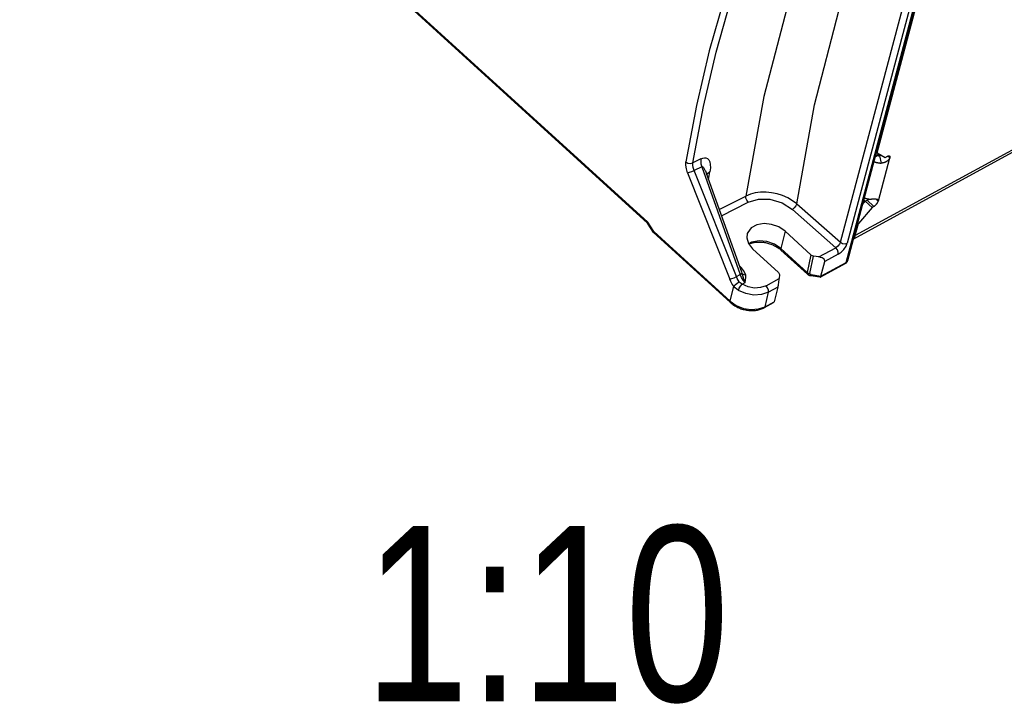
# Model space of a CAD drawing. Extents: x 0 to 594, y 0 to 420.
# Tile 49 of 105: x 524 to 543, y 73 to 86. Entities that reach past the tile are written whole.
import ezdxf

# ---------------------------------------------------------------- set-up
doc = ezdxf.new("R2010")
doc.units = 0
doc.header["$LTSCALE"] = 32.67
doc.layers.get('0').update_dxf_attribs({"linetype": 'CONTINUOUS'})
doc.layers.add('DATUM_AXIS', color=7, linetype='CONTINUOUS')
doc.styles.get("Standard").update_dxf_attribs({"font": 'txt', "width": 0.8})

msp = doc.modelspace()

# ---------------------------------------------------------------- linework, layer by layer
at = {"color": 9, "linetype": 'CONTINUOUS'}
for p, q in [((496.295, 118.505), (536.17, 82.211)), ((540.135, 81.408), (542.914, 91.88)), ((540.019, 81.809), (541.525, 87.484)), ((541.662, 87.464), (540.156, 81.789)), ((540.72, 83.536), (540.791, 83.575)), ((540.793, 83.539), (540.8, 83.568)), ((540.798, 83.57), (540.8, 83.568)), ((540.8, 83.57), (540.8, 83.568)), ((537.247, 83.319), (537.097, 83.246)), ((537.939, 81.123), (537.097, 83.246)), ((537.247, 83.319), (538.018, 81.166)), ((536.964, 83.2), (537.806, 81.076)), ((537.335, 83.196), (537.338, 83.19)), ((537.598, 82.463), (538.129, 82.734)), ((540.487, 82.658), (540.517, 82.631)), ((540.558, 82.653), (540.564, 82.678)), ((537.642, 82.339), (538.177, 82.612)), ((539.058, 82.468), (539.928, 81.702)), ((539.147, 82.577), (540.019, 81.809)), ((540.467, 82.582), (540.472, 82.577)), ((536.288, 82.022), (536.17, 82.211)), ((538.913, 82.031), (538.826, 81.687)), ((536.288, 82.022), (537.817, 80.63)), ((538.826, 81.687), (539.353, 81.207)), ((539.587, 81.516), (539.928, 81.702)), ((539.427, 81.558), (539.353, 81.207)), ((539.405, 81.185), (539.478, 81.534)), ((539.976, 81.572), (539.707, 81.426)), ((540.164, 81.443), (540.164, 81.444)), ((538.039, 81.299), (538.001, 81.336)), ((538.016, 81.293), (538.039, 81.299)), ((539.629, 81.133), (540.135, 81.408)), ((540.12, 81.388), (540.135, 81.408)), ((537.939, 81.123), (538.018, 81.166)), ((538.043, 81.218), (538.051, 81.191)), ((538.532, 80.941), (538.795, 81.084)), ((539.435, 81.163), (539.629, 81.133)), ((537.817, 80.63), (537.888, 80.93)), ((538.054, 80.973), (538.116, 81.007)), ((538.771, 80.916), (538.58, 80.812)), ((538.512, 80.523), (538.58, 80.812)), ((538.512, 80.523), (538.498, 80.503)), ((538.512, 80.523), (538.693, 80.622))]:
    msp.add_line(p, q, dxfattribs=at)
at = {"color": 7, "linetype": 'CONTINUOUS'}
for p, q in [((496.306, 118.475), (536.166, 82.194)), ((540.164, 81.444), (542.937, 91.893)), ((537.233, 83.477), (537.071, 83.399)), ((540.717, 83.526), (540.799, 83.571)), ((537.385, 83.058), (537.412, 83.215)), ((537.338, 83.19), (537.336, 83.193)), ((537.338, 83.19), (537.338, 83.19)), ((537.338, 83.189), (538.043, 81.219)), ((536.284, 82.005), (536.166, 82.195)), ((538.913, 82.031), (539.427, 81.558)), ((536.285, 82.004), (536.284, 82.005)), ((537.821, 80.606), (536.285, 82.004)), ((538.265, 81.678), (538.779, 81.205)), ((539.362, 81.171), (538.831, 81.654)), ((539.587, 81.516), (539.478, 81.534)), ((540.12, 81.388), (539.618, 81.114)), ((539.629, 81.133), (539.707, 81.426)), ((538.043, 81.219), (538.043, 81.218)), ((538.799, 81.163), (538.795, 81.084)), ((539.61, 81.113), (539.426, 81.142)), ((539.611, 81.113), (539.618, 81.114)), ((539.618, 81.114), (539.629, 81.133)), ((538.771, 80.916), (538.693, 80.622)), ((538.676, 80.6), (538.498, 80.503)), ((538.693, 80.622), (538.676, 80.601))]:
    msp.add_line(p, q, dxfattribs=at)
for points in [[(539.201, 87.246), (538.979, 86.606), (538.489, 84.723), (538.129, 82.734)], [(536.166, 82.194), (536.165, 82.196), (536.17, 82.211)], [(538.913, 82.031), (538.79, 82.116), (538.643, 82.168), (538.492, 82.183), (538.351, 82.159), (538.238, 82.098), (538.167, 82.008), (538.158, 81.982)], [(536.284, 82.005), (536.283, 82.006), (536.288, 82.022)], [(538.158, 81.982), (538.148, 81.9), (538.181, 81.785), (538.265, 81.678)], [(538.189, 81.775), (538.194, 81.778), (538.21, 81.784), (538.226, 81.789), (538.242, 81.795), (538.26, 81.799), (538.278, 81.804), (538.297, 81.807), (538.316, 81.81), (538.336, 81.812), (538.356, 81.814), (538.377, 81.815), (538.397, 81.815), (538.418, 81.815), (538.439, 81.814), (538.46, 81.812), (538.48, 81.81), (538.501, 81.807), (538.522, 81.803), (538.542, 81.799), (538.563, 81.794), (538.583, 81.788), (538.604, 81.782), (538.625, 81.775), (538.645, 81.767), (538.665, 81.759), (538.684, 81.75), (538.703, 81.741), (538.722, 81.731), (538.74, 81.721), (538.757, 81.71), (538.774, 81.699), (538.79, 81.688), (538.805, 81.677), (538.819, 81.665), (538.831, 81.654)], [(539.478, 81.534), (539.459, 81.539), (539.442, 81.547), (539.427, 81.558)], [(539.707, 81.426), (539.708, 81.44), (539.703, 81.455), (539.692, 81.47), (539.675, 81.484), (539.652, 81.497), (539.623, 81.508), (539.587, 81.516)], [(540.12, 81.388), (540.126, 81.391), (540.131, 81.395), (540.136, 81.399), (540.14, 81.403), (540.145, 81.407), (540.148, 81.412), (540.152, 81.416), (540.155, 81.421), (540.158, 81.427), (540.161, 81.432), (540.163, 81.438), (540.164, 81.444)], [(538.771, 80.916), (538.775, 80.932), (538.779, 80.952), (538.783, 80.974), (538.786, 80.999), (538.79, 81.027), (538.793, 81.055), (538.795, 81.084)], [(538.779, 81.205), (538.79, 81.192), (538.797, 81.178), (538.799, 81.163)], [(539.361, 81.171), (539.365, 81.169), (539.37, 81.164), (539.376, 81.161), (539.382, 81.157), (539.388, 81.153), (539.395, 81.15), (539.403, 81.148), (539.411, 81.145), (539.419, 81.143), (539.426, 81.142)], [(538.58, 80.812), (538.445, 80.764), (538.29, 80.754), (538.13, 80.784), (537.982, 80.849)], [(537.817, 80.63), (537.937, 80.546), (538.082, 80.489), (538.236, 80.465), (538.384, 80.477), (538.512, 80.523)], [(537.821, 80.606), (537.837, 80.592), (537.854, 80.578), (537.871, 80.565), (537.889, 80.553), (537.908, 80.541), (537.927, 80.53), (537.947, 80.519), (537.967, 80.509), (537.988, 80.5), (538.009, 80.491), (538.031, 80.483), (538.052, 80.476), (538.074, 80.469), (538.096, 80.464), (538.119, 80.459), (538.141, 80.455), (538.164, 80.451), (538.186, 80.448), (538.209, 80.447), (538.231, 80.445), (538.254, 80.445), (538.276, 80.446), (538.298, 80.447), (538.32, 80.449), (538.341, 80.452), (538.362, 80.456), (538.383, 80.46), (538.404, 80.465), (538.424, 80.472), (538.443, 80.478), (538.462, 80.486), (538.48, 80.494), (538.498, 80.503)]]:
    msp.add_lwpolyline(points, dxfattribs=at)
at = {"color": 9, "linetype": 'CONTINUOUS'}
for points in [[(539.147, 82.577), (539.503, 84.558), (539.989, 86.432), (540.198, 87.033)], [(537.695, 86.683), (537.397, 85.633), (537.143, 84.543), (536.932, 83.415)], [(537.071, 83.399), (537.281, 84.523), (537.534, 85.61), (537.831, 86.656)], [(536.964, 83.2), (536.94, 83.276), (536.929, 83.349), (536.932, 83.415)], [(536.93, 83.416), (536.973, 83.393), (537.025, 83.386), (537.071, 83.399)], [(537.233, 83.477), (537.228, 83.429), (537.233, 83.376), (537.247, 83.319)], [(537.233, 83.477), (537.267, 83.491), (537.3, 83.497), (537.332, 83.494), (537.362, 83.481), (537.387, 83.456), (537.407, 83.418), (537.419, 83.367), (537.422, 83.299), (537.412, 83.215)], [(536.966, 83.2), (537.005, 83.208), (537.053, 83.225), (537.097, 83.246)], [(537.097, 83.246), (537.079, 83.301), (537.07, 83.352), (537.071, 83.399)], [(537.247, 83.319), (537.254, 83.321), (537.261, 83.319), (537.269, 83.315), (537.276, 83.309), (537.283, 83.301), (537.29, 83.291), (537.298, 83.28), (537.305, 83.266), (537.312, 83.252), (537.32, 83.235), (537.327, 83.217), (537.335, 83.196)], [(537.412, 83.215), (537.354, 83.169), (537.349, 83.157)], [(539.147, 82.577), (539.063, 82.641), (538.967, 82.697), (538.864, 82.743), (538.756, 82.778), (538.644, 82.801), (538.532, 82.813), (538.422, 82.811), (538.317, 82.797), (538.219, 82.772), (538.129, 82.734)], [(538.177, 82.612), (538.149, 82.65), (538.132, 82.694), (538.129, 82.734)], [(538.177, 82.612), (538.379, 82.672), (538.605, 82.67), (538.857, 82.597), (539.058, 82.468)], [(539.147, 82.577), (539.128, 82.536), (539.095, 82.496), (539.058, 82.468)], [(538.826, 81.687), (538.701, 81.772), (538.55, 81.826), (538.392, 81.84), (538.245, 81.814), (538.184, 81.781)], [(538.827, 81.689), (538.827, 81.66), (538.831, 81.654)], [(540.019, 81.809), (540, 81.769), (539.967, 81.73), (539.928, 81.702)], [(539.976, 81.572), (539.976, 81.614), (539.959, 81.661), (539.928, 81.702)], [(539.976, 81.572), (540.034, 81.613), (540.088, 81.668), (540.131, 81.729), (540.156, 81.789)], [(540.017, 81.81), (540.061, 81.785), (540.111, 81.777), (540.156, 81.789)], [(540.135, 81.408), (540.16, 81.433), (540.164, 81.443)], [(538.126, 81.153), (538.112, 81.2), (538.083, 81.248), (538.039, 81.299)], [(537.888, 80.93), (537.856, 80.976), (537.829, 81.025), (537.806, 81.076)], [(537.807, 81.076), (537.847, 81.085), (537.895, 81.102), (537.939, 81.123)], [(537.998, 81.019), (537.975, 81.052), (537.955, 81.087), (537.939, 81.123)], [(538.018, 81.166), (538.034, 81.176), (538.046, 81.184), (538.051, 81.191)], [(538.116, 81.007), (538.077, 81.053), (538.043, 81.107), (538.018, 81.166)], [(538.126, 81.153), (538.094, 81.158), (538.068, 81.172), (538.051, 81.191)], [(538.051, 81.191), (538.07, 81.123), (538.092, 81.06), (538.116, 81.007)], [(538.116, 81.007), (538.125, 81.056), (538.129, 81.105), (538.126, 81.153)], [(539.353, 81.207), (539.368, 81.197), (539.385, 81.189), (539.405, 81.185)], [(539.361, 81.171), (539.353, 81.184), (539.353, 81.207)], [(539.435, 81.163), (539.419, 81.167), (539.408, 81.175), (539.405, 81.185)], [(539.435, 81.163), (539.428, 81.144), (539.426, 81.142)], [(537.982, 80.849), (537.947, 80.873), (537.916, 80.9), (537.888, 80.93)], [(537.889, 80.932), (537.917, 80.961), (537.957, 80.993), (537.998, 81.019)], [(537.982, 80.849), (537.998, 80.891), (538.024, 80.936), (538.054, 80.973)], [(538.054, 80.973), (538.033, 80.985), (538.014, 81.001), (537.998, 81.019)], [(538.532, 80.941), (538.424, 80.903), (538.3, 80.896), (538.173, 80.92), (538.054, 80.973)], [(538.58, 80.812), (538.58, 80.853), (538.563, 80.901), (538.532, 80.941)], [(537.821, 80.606), (537.818, 80.609), (537.817, 80.63)]]:
    msp.add_lwpolyline(points, dxfattribs=at)
at = {"layer": 'DATUM_AXIS', "color": 7, "linetype": 'CONTINUOUS'}
for p, q in [((540.754, 83.596), (542.959, 91.905)), ((545.692, 84.825), (540.279, 81.874)), ((540.739, 83.609), (540.754, 83.596)), ((540.754, 83.596), (540.915, 83.507)), ((540.915, 83.507), (540.951, 83.526)), ((540.462, 82.566), (540.516, 82.63)), ((540.516, 82.63), (540.552, 82.65)), ((540.516, 82.63), (540.65, 82.508)), ((540.646, 82.67), (540.641, 82.67)), ((540.678, 82.67), (540.646, 82.67)), ((540.68, 82.67), (540.678, 82.67)), ((540.699, 82.67), (540.68, 82.67)), ((540.707, 82.67), (540.699, 82.67)), ((540.713, 82.669), (540.707, 82.67)), ((540.717, 82.669), (540.713, 82.669)), ((540.721, 82.669), (540.717, 82.669)), ((540.725, 82.669), (540.721, 82.669)), ((540.65, 82.508), (540.379, 82.184)), ((540.686, 82.528), (540.65, 82.508)), ((540.315, 81.943), (540.379, 82.184)), ((540.364, 82.197), (540.379, 82.184))]:
    msp.add_line(p, q, dxfattribs=at)
at = {"layer": 'DATUM_AXIS', "color": 9, "linetype": 'CONTINUOUS'}
for p, q in [((545.74, 84.9), (540.315, 81.943)), ((540.776, 82.636), (541.004, 83.497)), ((540.801, 83.538), (540.833, 83.393)), ((541.004, 83.497), (540.965, 83.533)), ((540.552, 82.65), (540.686, 82.528)), ((540.741, 82.668), (540.776, 82.636)), ((540.315, 81.943), (540.3, 81.956))]:
    msp.add_line(p, q, dxfattribs=at)
at = {"layer": 'DATUM_AXIS', "color": 7, "linetype": 'CONTINUOUS'}
for points in [[(540.689, 83.421), (540.691, 83.42), (540.694, 83.419), (540.698, 83.418), (540.701, 83.417), (540.704, 83.416), (540.707, 83.415), (540.71, 83.413), (540.714, 83.412), (540.717, 83.411), (540.72, 83.41), (540.723, 83.41), (540.727, 83.409), (540.73, 83.408), (540.733, 83.407), (540.736, 83.406), (540.74, 83.405), (540.743, 83.404), (540.746, 83.404), (540.75, 83.403), (540.753, 83.402), (540.756, 83.402), (540.76, 83.401), (540.763, 83.4), (540.766, 83.4), (540.769, 83.399), (540.773, 83.399), (540.776, 83.398), (540.779, 83.398), (540.783, 83.397), (540.786, 83.397), (540.789, 83.396), (540.793, 83.396), (540.796, 83.395), (540.799, 83.395), (540.803, 83.395), (540.806, 83.395), (540.809, 83.394), (540.813, 83.394), (540.816, 83.394), (540.819, 83.394), (540.823, 83.394), (540.826, 83.393), (540.829, 83.393), (540.833, 83.393)], [(540.755, 83.547), (540.756, 83.546), (540.758, 83.546), (540.759, 83.545), (540.76, 83.545), (540.762, 83.545), (540.763, 83.544), (540.765, 83.544), (540.766, 83.543), (540.767, 83.543), (540.769, 83.543), (540.77, 83.542), (540.772, 83.542), (540.773, 83.542), (540.775, 83.541), (540.776, 83.541), (540.778, 83.541), (540.779, 83.54), (540.781, 83.54), (540.782, 83.54), (540.783, 83.54), (540.785, 83.539), (540.786, 83.539), (540.788, 83.539), (540.789, 83.539), (540.791, 83.539), (540.792, 83.539), (540.794, 83.539), (540.795, 83.539), (540.797, 83.538), (540.798, 83.538), (540.8, 83.538), (540.801, 83.538)], [(540.833, 83.552), (540.833, 83.552), (540.832, 83.551), (540.831, 83.55), (540.83, 83.55), (540.829, 83.549), (540.829, 83.549), (540.828, 83.548), (540.827, 83.548), (540.826, 83.547), (540.826, 83.547), (540.825, 83.546), (540.824, 83.546), (540.823, 83.545), (540.823, 83.545), (540.822, 83.544), (540.821, 83.544), (540.821, 83.543), (540.82, 83.543), (540.819, 83.543), (540.818, 83.542), (540.818, 83.542), (540.817, 83.542), (540.816, 83.541), (540.816, 83.541), (540.815, 83.541), (540.814, 83.541), (540.814, 83.54), (540.813, 83.54), (540.812, 83.54), (540.812, 83.54), (540.811, 83.54), (540.81, 83.539), (540.81, 83.539), (540.809, 83.539), (540.808, 83.539), (540.808, 83.539), (540.807, 83.539), (540.806, 83.539), (540.806, 83.539), (540.805, 83.539), (540.805, 83.538), (540.804, 83.538), (540.803, 83.538), (540.803, 83.538), (540.802, 83.538), (540.802, 83.538), (540.801, 83.538)], [(541.004, 83.497), (541.004, 83.496), (541.004, 83.495), (541.004, 83.495), (541.004, 83.494), (541.003, 83.493), (541.003, 83.493), (541.003, 83.492), (541.003, 83.491), (541.002, 83.491), (541.002, 83.49), (541.002, 83.489), (541.001, 83.488), (541.001, 83.488), (541.001, 83.487), (541, 83.486), (541, 83.485), (541, 83.484), (540.999, 83.484), (540.999, 83.483), (540.998, 83.482), (540.998, 83.481), (540.997, 83.48), (540.997, 83.479), (540.996, 83.479), (540.996, 83.478), (540.995, 83.477), (540.995, 83.476), (540.994, 83.475), (540.994, 83.474), (540.993, 83.473), (540.993, 83.472), (540.992, 83.471), (540.991, 83.47), (540.991, 83.469), (540.99, 83.468), (540.989, 83.467), (540.988, 83.467), (540.988, 83.466), (540.987, 83.465), (540.986, 83.463), (540.985, 83.462), (540.984, 83.461), (540.984, 83.46), (540.983, 83.459), (540.982, 83.458), (540.981, 83.457), (540.98, 83.456), (540.979, 83.455), (540.978, 83.454), (540.977, 83.453), (540.976, 83.452), (540.974, 83.45), (540.973, 83.449), (540.972, 83.448), (540.971, 83.447), (540.97, 83.446), (540.968, 83.444), (540.967, 83.443), (540.966, 83.442), (540.964, 83.441), (540.963, 83.44), (540.962, 83.438), (540.96, 83.437), (540.959, 83.436), (540.957, 83.435), (540.956, 83.434), (540.954, 83.432), (540.952, 83.431), (540.951, 83.43), (540.949, 83.429), (540.947, 83.428), (540.946, 83.427), (540.944, 83.425), (540.942, 83.424), (540.94, 83.423), (540.938, 83.422), (540.936, 83.421), (540.934, 83.42), (540.933, 83.418), (540.93, 83.417), (540.928, 83.416), (540.926, 83.415), (540.924, 83.414), (540.922, 83.413), (540.92, 83.412), (540.918, 83.411), (540.916, 83.41), (540.914, 83.409), (540.911, 83.408), (540.909, 83.407), (540.907, 83.406), (540.904, 83.406), (540.902, 83.405), (540.9, 83.404), (540.898, 83.403), (540.895, 83.402), (540.893, 83.402), (540.89, 83.401), (540.888, 83.4), (540.886, 83.4), (540.883, 83.399), (540.881, 83.399), (540.878, 83.398), (540.876, 83.397), (540.873, 83.397), (540.871, 83.396), (540.868, 83.396), (540.866, 83.396), (540.863, 83.395), (540.861, 83.395), (540.858, 83.395), (540.856, 83.394), (540.853, 83.394), (540.851, 83.394), (540.848, 83.394), (540.845, 83.394), (540.843, 83.393), (540.84, 83.393), (540.838, 83.393), (540.835, 83.393), (540.833, 83.393)], [(540.951, 83.526), (540.952, 83.527), (540.953, 83.528), (540.954, 83.528), (540.955, 83.529), (540.956, 83.529), (540.957, 83.53), (540.958, 83.53), (540.959, 83.531), (540.96, 83.531), (540.961, 83.531), (540.962, 83.532), (540.963, 83.532), (540.964, 83.533), (540.965, 83.533), (540.966, 83.533), (540.967, 83.534), (540.968, 83.534), (540.969, 83.534), (540.97, 83.535), (540.971, 83.535), (540.972, 83.535), (540.973, 83.535), (540.974, 83.536), (540.975, 83.536), (540.976, 83.536), (540.976, 83.536), (540.977, 83.536), (540.978, 83.536), (540.979, 83.537), (540.98, 83.537), (540.981, 83.537), (540.982, 83.537), (540.982, 83.537), (540.983, 83.537), (540.984, 83.537), (540.985, 83.537), (540.986, 83.537), (540.986, 83.537), (540.987, 83.537), (540.988, 83.537), (540.989, 83.536), (540.989, 83.536), (540.99, 83.536), (540.991, 83.536), (540.991, 83.536), (540.992, 83.536), (540.993, 83.536), (540.993, 83.535), (540.994, 83.535), (540.995, 83.535), (540.995, 83.535), (540.996, 83.534), (540.996, 83.534), (540.997, 83.534), (540.997, 83.533), (540.998, 83.533), (540.998, 83.533), (540.999, 83.532), (540.999, 83.532), (541, 83.531)], [(541, 83.531), (541, 83.531), (541, 83.531), (541.001, 83.531), (541.001, 83.53), (541.002, 83.53), (541.002, 83.529), (541.002, 83.529), (541.003, 83.528), (541.003, 83.527), (541.003, 83.527), (541.004, 83.526), (541.004, 83.526), (541.004, 83.525), (541.005, 83.525), (541.005, 83.524), (541.005, 83.523), (541.005, 83.523), (541.005, 83.522), (541.006, 83.521), (541.006, 83.521), (541.006, 83.52), (541.006, 83.519), (541.006, 83.518), (541.006, 83.518), (541.006, 83.517), (541.007, 83.516), (541.007, 83.515), (541.007, 83.514), (541.007, 83.514), (541.007, 83.513), (541.007, 83.512), (541.007, 83.511), (541.007, 83.51), (541.007, 83.509), (541.007, 83.508), (541.006, 83.507), (541.006, 83.507), (541.006, 83.506), (541.006, 83.505), (541.006, 83.504), (541.006, 83.503), (541.006, 83.502), (541.005, 83.501), (541.005, 83.5), (541.005, 83.499), (541.005, 83.498), (541.004, 83.497)], [(540.497, 82.698), (540.499, 82.697), (540.502, 82.696), (540.506, 82.695), (540.509, 82.693), (540.512, 82.692), (540.515, 82.691), (540.518, 82.69), (540.522, 82.689), (540.525, 82.688), (540.528, 82.687), (540.531, 82.686), (540.535, 82.685), (540.538, 82.685), (540.541, 82.684), (540.544, 82.683), (540.548, 82.682), (540.551, 82.681), (540.554, 82.68), (540.558, 82.68), (540.561, 82.679), (540.564, 82.678), (540.568, 82.678), (540.571, 82.677), (540.574, 82.676), (540.578, 82.676), (540.581, 82.675), (540.584, 82.675), (540.588, 82.674), (540.591, 82.674), (540.594, 82.673), (540.598, 82.673), (540.601, 82.673), (540.604, 82.672), (540.608, 82.672), (540.611, 82.672), (540.614, 82.671), (540.618, 82.671), (540.621, 82.671), (540.624, 82.671), (540.627, 82.671), (540.631, 82.67), (540.634, 82.67), (540.637, 82.67), (540.641, 82.67)], [(540.552, 82.65), (540.553, 82.65), (540.554, 82.651), (540.555, 82.651), (540.556, 82.652), (540.557, 82.653), (540.558, 82.653), (540.559, 82.654), (540.56, 82.655), (540.561, 82.655), (540.563, 82.656), (540.564, 82.657), (540.565, 82.658), (540.566, 82.658), (540.567, 82.659), (540.568, 82.66), (540.569, 82.661), (540.57, 82.662), (540.571, 82.662), (540.572, 82.663), (540.574, 82.664), (540.575, 82.665), (540.576, 82.666), (540.577, 82.667), (540.578, 82.668), (540.579, 82.669), (540.58, 82.669), (540.581, 82.67), (540.582, 82.671), (540.583, 82.672), (540.584, 82.673), (540.586, 82.674), (540.586, 82.675)], [(540.686, 82.528), (540.687, 82.528), (540.688, 82.529), (540.689, 82.53), (540.69, 82.53), (540.691, 82.531), (540.692, 82.531), (540.693, 82.532), (540.694, 82.533), (540.695, 82.534), (540.697, 82.534), (540.698, 82.535), (540.699, 82.536), (540.7, 82.537), (540.701, 82.537), (540.702, 82.538), (540.703, 82.539), (540.704, 82.54), (540.705, 82.541), (540.706, 82.541), (540.708, 82.542), (540.709, 82.543), (540.71, 82.544), (540.711, 82.545), (540.712, 82.546), (540.713, 82.547), (540.714, 82.548), (540.715, 82.548), (540.716, 82.549), (540.717, 82.55), (540.718, 82.551), (540.72, 82.552), (540.721, 82.553), (540.722, 82.554), (540.723, 82.555), (540.724, 82.556), (540.725, 82.557), (540.726, 82.558), (540.727, 82.559), (540.728, 82.56), (540.729, 82.561), (540.73, 82.562), (540.731, 82.564), (540.732, 82.565), (540.733, 82.566), (540.734, 82.567), (540.735, 82.568), (540.736, 82.569), (540.737, 82.57), (540.738, 82.571), (540.739, 82.572), (540.74, 82.573), (540.741, 82.575), (540.742, 82.576), (540.743, 82.577), (540.744, 82.578), (540.745, 82.579), (540.746, 82.58), (540.747, 82.581), (540.747, 82.583), (540.748, 82.584), (540.749, 82.585), (540.75, 82.586), (540.751, 82.587), (540.752, 82.588), (540.753, 82.59), (540.753, 82.591), (540.754, 82.592), (540.755, 82.593), (540.756, 82.594), (540.757, 82.595), (540.757, 82.597), (540.758, 82.598), (540.759, 82.599), (540.76, 82.6), (540.76, 82.601), (540.761, 82.602), (540.762, 82.604), (540.762, 82.605), (540.763, 82.606), (540.764, 82.607), (540.764, 82.608), (540.765, 82.609), (540.766, 82.611), (540.766, 82.612), (540.767, 82.613), (540.767, 82.614), (540.768, 82.615), (540.769, 82.616), (540.769, 82.617), (540.77, 82.619), (540.77, 82.62), (540.771, 82.621), (540.771, 82.622), (540.772, 82.623), (540.772, 82.624), (540.772, 82.625), (540.773, 82.626), (540.773, 82.627), (540.774, 82.629), (540.774, 82.63), (540.774, 82.631), (540.775, 82.632), (540.775, 82.633), (540.775, 82.634), (540.776, 82.635), (540.776, 82.636)], [(540.772, 82.658), (540.772, 82.658), (540.771, 82.659), (540.771, 82.659), (540.77, 82.66), (540.77, 82.66), (540.769, 82.66), (540.769, 82.661), (540.768, 82.661), (540.768, 82.662), (540.767, 82.662), (540.766, 82.662), (540.765, 82.663), (540.765, 82.663), (540.764, 82.663), (540.763, 82.664), (540.762, 82.664), (540.761, 82.664), (540.76, 82.665), (540.76, 82.665), (540.759, 82.665), (540.758, 82.665), (540.757, 82.666), (540.755, 82.666), (540.754, 82.666), (540.753, 82.666), (540.752, 82.667), (540.751, 82.667), (540.75, 82.667), (540.748, 82.667), (540.747, 82.667), (540.746, 82.668), (540.744, 82.668), (540.743, 82.668), (540.741, 82.668), (540.74, 82.668), (540.738, 82.668), (540.737, 82.668), (540.735, 82.669), (540.734, 82.669), (540.732, 82.669), (540.73, 82.669), (540.728, 82.669), (540.725, 82.669)], [(540.776, 82.636), (540.776, 82.637), (540.776, 82.637), (540.776, 82.638), (540.777, 82.638), (540.777, 82.639), (540.777, 82.64), (540.777, 82.64), (540.777, 82.641), (540.777, 82.642), (540.777, 82.642), (540.777, 82.643), (540.777, 82.643), (540.777, 82.644), (540.777, 82.645), (540.777, 82.645), (540.777, 82.646), (540.777, 82.646), (540.777, 82.647), (540.777, 82.647), (540.777, 82.648), (540.777, 82.649), (540.777, 82.649), (540.777, 82.65), (540.777, 82.65), (540.776, 82.651), (540.776, 82.651), (540.776, 82.652), (540.776, 82.652), (540.776, 82.653), (540.776, 82.653), (540.775, 82.654), (540.775, 82.654), (540.775, 82.655), (540.774, 82.655), (540.774, 82.656), (540.774, 82.656), (540.774, 82.657), (540.773, 82.657), (540.773, 82.657), (540.772, 82.658), (540.772, 82.658)], [(540.28, 81.879), (540.281, 81.88), (540.283, 81.881), (540.284, 81.883), (540.285, 81.884), (540.287, 81.886), (540.288, 81.887), (540.289, 81.889), (540.291, 81.891), (540.292, 81.892), (540.293, 81.894), (540.294, 81.896), (540.295, 81.897), (540.296, 81.899), (540.298, 81.901), (540.299, 81.903), (540.3, 81.905), (540.301, 81.907), (540.302, 81.909), (540.303, 81.91), (540.304, 81.912), (540.305, 81.914), (540.306, 81.916), (540.307, 81.918), (540.308, 81.921), (540.308, 81.923), (540.309, 81.925), (540.31, 81.927), (540.311, 81.929), (540.312, 81.931), (540.312, 81.934), (540.313, 81.936), (540.314, 81.938), (540.314, 81.94), (540.315, 81.943)]]:
    msp.add_lwpolyline(points, dxfattribs=at)
at = {"layer": 'DATUM_AXIS', "color": 9, "linetype": 'CONTINUOUS'}
msp.add_lwpolyline([(540.8, 83.568), (540.822, 83.556), (540.826, 83.556)], dxfattribs=at)

# ---------------------------------------------------------------- texts
at = {"color": 5, "linetype": 'CONTINUOUS', "width": 0.8}
msp.add_text('1:10', height=3.5, dxfattribs=at).set_placement((530.511, 72.639))

doc.saveas('drawing.dxf')
